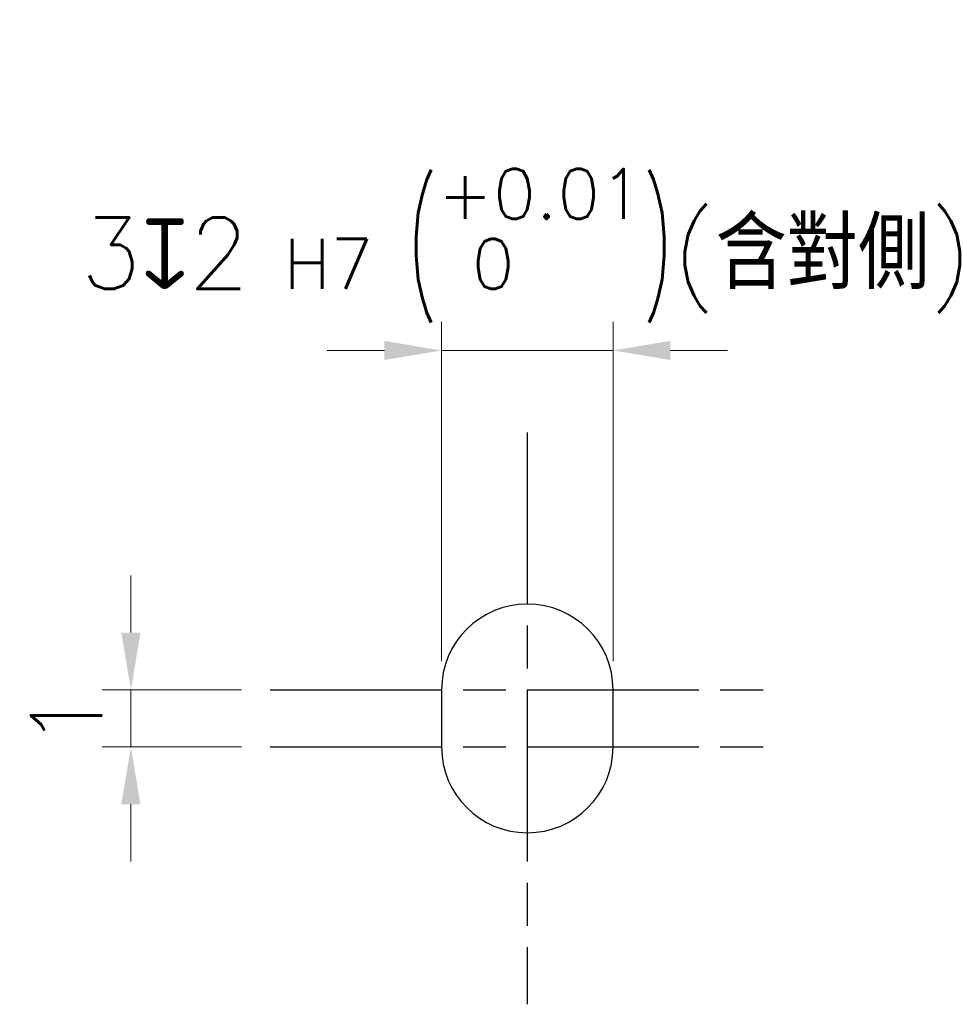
# Model space of a CAD drawing. Header units: millimetres. Extents: x 399 to 6076, y -1991 to 1602.
# Tile 166 of 256: x 3721 to 3753, y 350 to 385. Entities that reach past the tile are written whole.
import ezdxf

# ---------------------------------------------------------------- set-up
doc = ezdxf.new("R2010")
doc.units = ezdxf.units.MM
doc.linetypes.add('AM_ISO08W050', pattern=[18, 12, -1.5, 3, -1.5])
doc.linetypes.add('AM_ISO08W050x2', pattern=[9, 6, -0.75, 1.5, -0.75])
doc.layers.add('AM_5', color=3, linetype='Continuous', lineweight=25)
doc.layers.add('AM_7', color=4, linetype='AM_ISO08W050', lineweight=25)
doc.styles.add('尺寸標註', font='romans.shx', dxfattribs={"bigfont": 'CHINESET.SHX'})
doc.dimstyles.new('複本 CNS2-1$0', dxfattribs={"dimtxt": 2.5, "dimasz": 2, "dimexe": 1, "dimexo": 1, "dimgap": 1, "dimtad": 1, "dimtoh": 1, "dimdsep": 46, "dimtxsty": '尺寸標註', "dimcen": 0, "dimclrd": 2, "dimclre": 2, "dimclrt": 3, "dimadec": 0, "dimazin": 2, "dimtp": 0.1, "dimtm": 0.1, "dimtfac": 0.71, "dimtmove": 0, "dimatfit": 0, "dimfxl": 0, "dimlwd": 13, "dimlwe": 13, "dimarcsym": 0})

# ---------------------------------------------------------------- blocks, each defined once
blk = doc.blocks.new('*D269')
at = {"layer": 'AM_5', "color": 2, "lineweight": 13}
for p, q in [((3724.559, 363.161), (3724.559, 365.161)), ((3728.427, 361.161), (3723.559, 361.161)), ((3724.559, 361.161), (3724.559, 359.161)), ((3728.427, 359.161), (3723.559, 359.161)), ((3724.559, 357.161), (3724.559, 355.161))]:
    blk.add_line(p, q, dxfattribs=at)
at = {"layer": 'AM_5', "color": 2}
for points in [[(3724.226, 363.161), (3724.893, 363.161), (3724.559, 361.161)], [(3724.226, 357.161), (3724.893, 357.161), (3724.559, 359.161)]]:
    blk.add_solid(points, dxfattribs=at)
at = {"layer": 'Defpoints', "color": 0}
for p in [(3729.427, 361.161), (3724.559, 359.161), (3729.427, 359.161)]:
    blk.add_point(p, dxfattribs=at)
at = {"layer": 'AM_5', "color": 3, "insert": (3722.309, 360.161), "char_height": 2.5, "attachment_point": 5, "rotation": 90, "style": '尺寸標註'}
blk.add_mtext('1', dxfattribs=at)
blk = doc.blocks.new('*D270')
at = {"layer": 'AM_5', "color": 2, "lineweight": 13}
for p, q in [((3735.427, 362.161), (3735.427, 374.031)), ((3741.427, 362.161), (3741.427, 374.031)), ((3733.427, 373.031), (3731.427, 373.031)), ((3735.427, 373.031), (3741.427, 373.031)), ((3743.427, 373.031), (3745.427, 373.031))]:
    blk.add_line(p, q, dxfattribs=at)
at = {"layer": 'AM_5', "color": 2}
for points in [[(3733.427, 373.365), (3733.427, 372.698), (3735.427, 373.031)], [(3743.427, 373.365), (3743.427, 372.698), (3741.427, 373.031)]]:
    blk.add_solid(points, dxfattribs=at)
at = {"layer": 'Defpoints', "color": 0}
for p in [(3741.427, 373.031), (3735.427, 361.161), (3741.427, 361.161)]:
    blk.add_point(p, dxfattribs=at)
at = {"layer": 'AM_5', "color": 3, "insert": (3738.427, 376.698), "char_height": 2.5, "attachment_point": 5, "style": '尺寸標註'}
blk.add_mtext('3{\\Famgdt;x}2{}{\\H0.7x;\\C3; H7 {\\H2x;\\W0.5;(}\\S+0.01^  0;{\\H2x;\\W0.5;)}}(含對側)', dxfattribs=at)

msp = doc.modelspace()

# ---------------------------------------------------------------- linework, layer by layer
at = {"color": 7, "linetype": 'Continuous', "lineweight": 25}
for p, q in [((3735.427, 361.161), (3735.427, 359.161)), ((3741.427, 359.161), (3741.427, 361.161))]:
    msp.add_line(p, q, dxfattribs=at)
for centre, start, end in [((3738.427, 361.161), 0, 180), ((3738.427, 359.161), 180, 0)]:
    msp.add_arc(centre, 3, start, end, dxfattribs=at)
at = {"layer": 'AM_7', "linetype": 'AM_ISO08W050x2'}
for p, q in [((3738.427, 370.161), (3738.427, 350.161)), ((3729.427, 361.161), (3747.427, 361.161)), ((3729.427, 359.161), (3747.427, 359.161))]:
    msp.add_line(p, q, dxfattribs=at)

# ---------------------------------------------------------------- dimensions: what is measured, and where the dimension line sits
at = {"layer": 'AM_5'}
dim = msp.add_linear_dim(base=(3741.427, 373.031), p1=(3735.427, 361.161), p2=(3741.427, 361.161), text='<>{\\Famgdt;x}2{}{\\H0.7x;\\C3; H7 {\\H2x;\\W0.5;(}\\S+0.01^  0;{\\H2x;\\W0.5;)}}(含對側)', dimstyle='複本 CNS2-1$0', override={"dimdec": 1, "dimlfac": 0.5, "dimtp": 0.1, "dimtm": 0.1, "dimtdec": 2, "dimtzin": 8}, dxfattribs=at)
dim.commit()
dim.dimension.update_dxf_attribs({"geometry": '*D270', "text_midpoint": (3738.427, 373.031), "dimtype": 160})
dim = msp.add_linear_dim(base=(3724.559, 359.161), p1=(3729.427, 361.161), p2=(3729.427, 359.161), angle=90, dimstyle='複本 CNS2-1$0', override={"dimdec": 1, "dimlfac": 0.5}, dxfattribs=at)
dim.commit()
dim.dimension.update_dxf_attribs({"geometry": '*D269', "text_midpoint": (3724.559, 360.161), "dimtype": 160})

doc.saveas('drawing.dxf')
